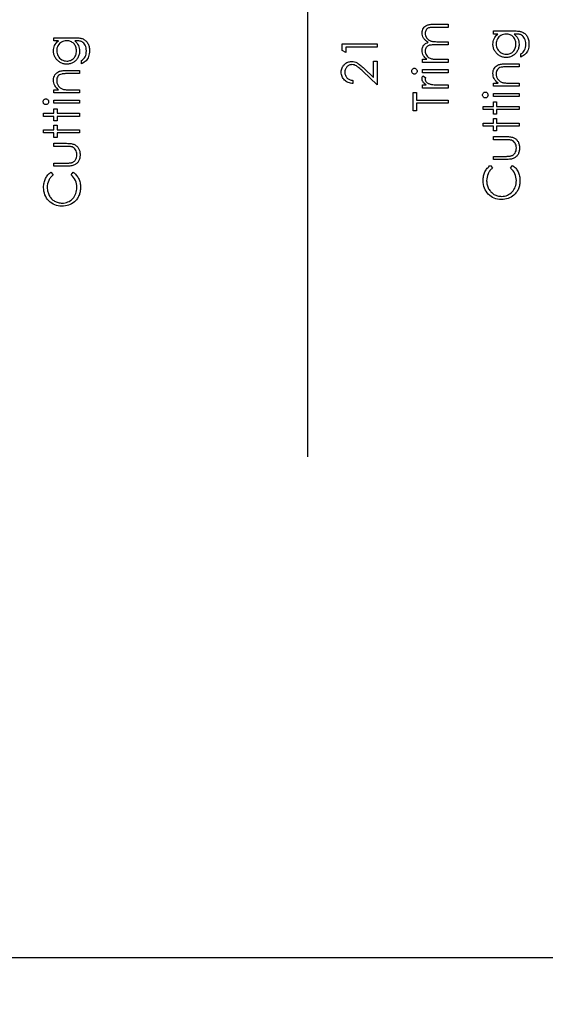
# Model space of a CAD drawing. Header units: inches. Extents: x 0.1 to 87.3, y 0.1 to 33.9.
# Tile 16 of 164: x 4.6 to 6, y 18.1 to 20.8. Entities that reach past the tile are written whole.
import ezdxf

# ---------------------------------------------------------------- set-up
doc = ezdxf.new("R2010")
doc.units = ezdxf.units.IN
doc.header["$MEASUREMENT"] = 0
doc.layers.add('DIMENSIONS', color=171, linetype='Continuous')
doc.layers.add('STATION_LINES', color=231, linetype='Continuous')
doc.styles.add('SLDTEXTSTYLE0', font='TXT', dxfattribs={"width": 0.75})
doc.dimstyles.new('SLDDIMSTYLE3', dxfattribs={"dimtxt": 0.125, "dimasz": 0.13, "dimexe": 0, "dimexo": 0.0625, "dimgap": 0.03125, "dimtad": 0, "dimtih": 1, "dimtoh": 1, "dimdec": 4, "dimlfac": 1.333333, "dimrnd": 1e-09, "dimzin": 12, "dimdsep": 46, "dimtxsty": 'SLDTEXTSTYLE0', "dimsah": 1, "dimcen": 0.09, "dimadec": 0, "dimazin": 3, "dimtfac": 1, "dimtdec": 4, "dimtofl": 0, "dimtmove": 0, "dimatfit": 3, "dimfxl": 1, "dimfrac": 2, "dimtolj": 1, "dimtzin": 12, "dimarcsym": 0})

# ---------------------------------------------------------------- blocks, each defined once
blk = doc.blocks.new('_D_6')
at = {"layer": 'DIMENSIONS'}
for p, q in [((1.8075, 22.5336), (1.8075, 18.1371)), ((31.7987, 22.2074), (31.7987, 18.1371)), ((1.8075, 18.2621), (17.0853, 18.2621)), ((31.7987, 18.2621), (17.7325, 18.2621))]:
    blk.add_line(p, q, dxfattribs=at)
for centre, start, end in [((17.3071, 18.2494), 153.4349, 206.5651), ((17.5106, 18.2494), 333.4349, 26.5651)]:
    blk.add_arc(centre, 0.2219, start, end, dxfattribs=at)
for points in [[(1.8075, 18.2621), (1.9375, 18.2421), (1.9375, 18.2821)], [(31.7987, 18.2621), (31.6687, 18.2821), (31.6687, 18.2421)]]:
    blk.add_solid(points, dxfattribs=at)
at = {"layer": 'DIMENSIONS', "insert": (17.1087, 18.3113), "char_height": 0.125, "attachment_point": 1, "style": 'SLDTEXTSTYLE0'}
blk.add_mtext('39.9883', dxfattribs=at)

msp = doc.modelspace()

# ---------------------------------------------------------------- linework, layer by layer
at = {"color": 7, "linetype": 'Continuous', "flags": 128}
for points in [[(5.62659, 20.655504), (5.626586, 20.663918), (5.626586, 20.663918), (5.638493, 20.663918), (5.638493, 20.663918), (5.635413, 20.666247), (5.632784, 20.668613), (5.630605, 20.670998), (5.628858, 20.673421), (5.628858, 20.673421), (5.627337, 20.67682), (5.626248, 20.680313), (5.62561, 20.683881), (5.625384, 20.687543), (5.625384, 20.687543), (5.625516, 20.690022), (5.625872, 20.692426), (5.626492, 20.694773), (5.627356, 20.697046), (5.628427, 20.699206), (5.629647, 20.70114), (5.631037, 20.702886), (5.632577, 20.704408), (5.63438, 20.705779), (5.636558, 20.707074), (5.639056, 20.708257), (5.641929, 20.709347), (5.641929, 20.709347), (5.639957, 20.710474), (5.638117, 20.711675), (5.636389, 20.712953), (5.634793, 20.714286), (5.633309, 20.715694), (5.631938, 20.717159), (5.630699, 20.718699), (5.629591, 20.720314), (5.62775, 20.723657), (5.626436, 20.72715), (5.625647, 20.730737), (5.625384, 20.734474), (5.625384, 20.734474), (5.62561, 20.737911), (5.626267, 20.741141), (5.627375, 20.744165), (5.628934, 20.746982), (5.630887, 20.749517), (5.633197, 20.751715), (5.635863, 20.753555), (5.638868, 20.755039), (5.640558, 20.755658), (5.642455, 20.756184), (5.644559, 20.756635), (5.64685, 20.75701), (5.649329, 20.757292), (5.652014, 20.757499), (5.654906, 20.75763), (5.657986, 20.757668), (5.657986, 20.757668), (5.695096, 20.757668), (5.695096, 20.757668), (5.695096, 20.749254), (5.695096, 20.749254), (5.657949, 20.749254), (5.657949, 20.749254), (5.65532, 20.749236), (5.652897, 20.74916), (5.6507, 20.749029), (5.648709, 20.74886), (5.646925, 20.748635), (5.645366, 20.748353), (5.644014, 20.748034), (5.642887, 20.747658), (5.640934, 20.746719), (5.639188, 20.745498), (5.637648, 20.743996), (5.636295, 20.742212), (5.635206, 20.740202), (5.634417, 20.737986), (5.633948, 20.735601), (5.633798, 20.73301), (5.633798, 20.73301), (5.634042, 20.729836), (5.634737, 20.726812), (5.63592, 20.723901), (5.637554, 20.721141), (5.639582, 20.718624), (5.641929, 20.716483), (5.644596, 20.714699), (5.647563, 20.713272), (5.649254, 20.71269), (5.651207, 20.712183), (5.653423, 20.711769), (5.655921, 20.711413), (5.658644, 20.71115), (5.661648, 20.710943), (5.664916, 20.71083), (5.668447, 20.710793), (5.668447, 20.710793), (5.695096, 20.710793), (5.695096, 20.710793), (5.695096, 20.702379), (5.695096, 20.702379), (5.660259, 20.702379), (5.660259, 20.702379), (5.65731, 20.702361), (5.654587, 20.702285), (5.652127, 20.702154), (5.649911, 20.701985), (5.647939, 20.70176), (5.64623, 20.701497), (5.644746, 20.701177), (5.643526, 20.700802), (5.641422, 20.699882), (5.639544, 20.698661), (5.637892, 20.69714), (5.636446, 20.695337), (5.635281, 20.693309), (5.634455, 20.691074), (5.633967, 20.68867), (5.633798, 20.686078), (5.633798, 20.686078), (5.634023, 20.683036), (5.634718, 20.680087), (5.635863, 20.677233), (5.63746, 20.674491), (5.63945, 20.671974), (5.64176, 20.669796), (5.644371, 20.667974), (5.6473, 20.666509), (5.648953, 20.665908), (5.650812, 20.665383), (5.652878, 20.664932), (5.655151, 20.664575), (5.657611, 20.664275), (5.660296, 20.664087), (5.66317, 20.663955), (5.666268, 20.663918), (5.666268, 20.663918), (5.695096, 20.663918), (5.695096, 20.663918), (5.695096, 20.655504), (5.695096, 20.655504), (5.626586, 20.655504)], [(4.642227, 20.713197), (4.642219, 20.72161), (4.642219, 20.72161), (4.696588, 20.72161), (4.696588, 20.72161), (4.700062, 20.721573), (4.703292, 20.72146), (4.706278, 20.721253), (4.70902, 20.72099), (4.711537, 20.720634), (4.71379, 20.720202), (4.715818, 20.719695), (4.717603, 20.719112), (4.717603, 20.719112), (4.719894, 20.718173), (4.722035, 20.717084), (4.724044, 20.715845), (4.725922, 20.714436), (4.727669, 20.712859), (4.729284, 20.71115), (4.730749, 20.709272), (4.732082, 20.707225), (4.733284, 20.705065), (4.734317, 20.702793), (4.735181, 20.700407), (4.735894, 20.69791), (4.736458, 20.695318), (4.736852, 20.692614), (4.737096, 20.689797), (4.737171, 20.686886), (4.737171, 20.686886), (4.737021, 20.682642), (4.736552, 20.678623), (4.735763, 20.67481), (4.734655, 20.671223), (4.733284, 20.667918), (4.731706, 20.664932), (4.729922, 20.662284), (4.727913, 20.659936), (4.725546, 20.657796), (4.722711, 20.655748), (4.719368, 20.653777), (4.715537, 20.651899), (4.715537, 20.651899), (4.715537, 20.660312), (4.715537, 20.660312), (4.718692, 20.662434), (4.721396, 20.664857), (4.723668, 20.667561), (4.725509, 20.670547), (4.726936, 20.673871), (4.72795, 20.677571), (4.728551, 20.681627), (4.728758, 20.686078), (4.728758, 20.686078), (4.728551, 20.690473), (4.72795, 20.69451), (4.726936, 20.698191), (4.725509, 20.701515), (4.723781, 20.704445), (4.721866, 20.706924), (4.719725, 20.708934), (4.717377, 20.710511), (4.716044, 20.71115), (4.714523, 20.711694), (4.712795, 20.712145), (4.710879, 20.712521), (4.708738, 20.712821), (4.70641, 20.713028), (4.703874, 20.713159), (4.701151, 20.713197), (4.701151, 20.713197), (4.697602, 20.713197), (4.697602, 20.713197), (4.700588, 20.710567), (4.703217, 20.707675), (4.705452, 20.704501), (4.70733, 20.701046), (4.708813, 20.697403), (4.709884, 20.693647), (4.710522, 20.689797), (4.710729, 20.685815), (4.710729, 20.685815), (4.710654, 20.683468), (4.710447, 20.681158), (4.710072, 20.678885), (4.709565, 20.676651), (4.708907, 20.674453), (4.708119, 20.672294), (4.707161, 20.670153), (4.706072, 20.668068), (4.704851, 20.666059), (4.703536, 20.664162), (4.702128, 20.662378), (4.700607, 20.660706), (4.698992, 20.659166), (4.697283, 20.657739), (4.695461, 20.656425), (4.693545, 20.655223), (4.691555, 20.654171), (4.689508, 20.653251), (4.687423, 20.652462), (4.685282, 20.651823), (4.683104, 20.651335), (4.680869, 20.650978), (4.678578, 20.650772), (4.676249, 20.650697), (4.676249, 20.650697), (4.67392, 20.650772), (4.67161, 20.650997), (4.669357, 20.651354), (4.667141, 20.65188), (4.664962, 20.652537), (4.662821, 20.653345), (4.660737, 20.654302), (4.658671, 20.65541), (4.65668, 20.65665), (4.654802, 20.658002), (4.653037, 20.659467), (4.651365, 20.661044), (4.649807, 20.662735), (4.64836, 20.664538), (4.647008, 20.666453), (4.645769, 20.668481), (4.644661, 20.670585), (4.643684, 20.672707), (4.642877, 20.674867), (4.642201, 20.677045), (4.641694, 20.679261), (4.641318, 20.681515), (4.641093, 20.683787), (4.641017, 20.686078), (4.641017, 20.686078), (4.641205, 20.689853), (4.64175, 20.693496), (4.642651, 20.697008), (4.643928, 20.700389), (4.645656, 20.703675), (4.647947, 20.706924), (4.650802, 20.710079), (4.654201, 20.713197), (4.654201, 20.713197), (4.642219, 20.713197)], [(5.815978, 20.731225), (5.815969, 20.739639), (5.815969, 20.739639), (5.870338, 20.739639), (5.870338, 20.739639), (5.873812, 20.739601), (5.877042, 20.739489), (5.880028, 20.739282), (5.88277, 20.739019), (5.885287, 20.738662), (5.88754, 20.73823), (5.889568, 20.737723), (5.891353, 20.737141), (5.891353, 20.737141), (5.893644, 20.736202), (5.895785, 20.735113), (5.897794, 20.733873), (5.899672, 20.732465), (5.901419, 20.730887), (5.903034, 20.729178), (5.904499, 20.7273), (5.905832, 20.725253), (5.907034, 20.723094), (5.908067, 20.720821), (5.908931, 20.718436), (5.909644, 20.715939), (5.910208, 20.713347), (5.910602, 20.710643), (5.910846, 20.707826), (5.910921, 20.704915), (5.910921, 20.704915), (5.910771, 20.70067), (5.910302, 20.696651), (5.909513, 20.692839), (5.908405, 20.689252), (5.907034, 20.685947), (5.905456, 20.682961), (5.903672, 20.680313), (5.901663, 20.677965), (5.899296, 20.675824), (5.896461, 20.673777), (5.893118, 20.671805), (5.889287, 20.669927), (5.889287, 20.669927), (5.889287, 20.678341), (5.889287, 20.678341), (5.892442, 20.680463), (5.895146, 20.682886), (5.897418, 20.68559), (5.899259, 20.688576), (5.900686, 20.6919), (5.9017, 20.6956), (5.902301, 20.699656), (5.902508, 20.704107), (5.902508, 20.704107), (5.902301, 20.708502), (5.9017, 20.712539), (5.900686, 20.71622), (5.899259, 20.719544), (5.897531, 20.722474), (5.895616, 20.724953), (5.893475, 20.726962), (5.891127, 20.72854), (5.889794, 20.729178), (5.888273, 20.729723), (5.886545, 20.730174), (5.884629, 20.730549), (5.882488, 20.73085), (5.88016, 20.731056), (5.877624, 20.731188), (5.874901, 20.731225), (5.874901, 20.731225), (5.871352, 20.731225), (5.871352, 20.731225), (5.874338, 20.728596), (5.876967, 20.725704), (5.879202, 20.72253), (5.88108, 20.719075), (5.882563, 20.715431), (5.883634, 20.711675), (5.884272, 20.707826), (5.884479, 20.703844), (5.884479, 20.703844), (5.884404, 20.701497), (5.884197, 20.699187), (5.883822, 20.696914), (5.883315, 20.69468), (5.882657, 20.692482), (5.881869, 20.690323), (5.880911, 20.688182), (5.879822, 20.686097), (5.878601, 20.684088), (5.877286, 20.682191), (5.875878, 20.680407), (5.874357, 20.678735), (5.872742, 20.677195), (5.871033, 20.675768), (5.869211, 20.674453), (5.867295, 20.673251), (5.865305, 20.6722), (5.863258, 20.67128), (5.861173, 20.670491), (5.859032, 20.669852), (5.856854, 20.669364), (5.854619, 20.669007), (5.852328, 20.668801), (5.849999, 20.668725), (5.849999, 20.668725), (5.84767, 20.668801), (5.84536, 20.669026), (5.843107, 20.669383), (5.840891, 20.669909), (5.838712, 20.670566), (5.836571, 20.671373), (5.834487, 20.672331), (5.832421, 20.673439), (5.83043, 20.674679), (5.828552, 20.676031), (5.826787, 20.677496), (5.825115, 20.679073), (5.823557, 20.680764), (5.82211, 20.682566), (5.820758, 20.684482), (5.819519, 20.68651), (5.818411, 20.688614), (5.817434, 20.690736), (5.816627, 20.692895), (5.815951, 20.695074), (5.815444, 20.69729), (5.815068, 20.699544), (5.814843, 20.701816), (5.814767, 20.704107), (5.814767, 20.704107), (5.814955, 20.707882), (5.8155, 20.711525), (5.816401, 20.715037), (5.817678, 20.718418), (5.819406, 20.721704), (5.821697, 20.724953), (5.824552, 20.728108), (5.827951, 20.731225), (5.827951, 20.731225), (5.815969, 20.731225)], [(5.823187, 20.704783), (5.823406, 20.701102), (5.824082, 20.697553), (5.82519, 20.694154), (5.826749, 20.690867), (5.828721, 20.687825), (5.831031, 20.685139), (5.833679, 20.682792), (5.836665, 20.680782), (5.839895, 20.679186), (5.843257, 20.678059), (5.846731, 20.677364), (5.850337, 20.677139), (5.850337, 20.677139), (5.85306, 20.677252), (5.85567, 20.677608), (5.858168, 20.678209), (5.860534, 20.679036), (5.862769, 20.680087), (5.864891, 20.681383), (5.866901, 20.682923), (5.868779, 20.684689), (5.870488, 20.686642), (5.871972, 20.688745), (5.873211, 20.690999), (5.874244, 20.693365), (5.875033, 20.695881), (5.875615, 20.698548), (5.875953, 20.701346), (5.876066, 20.704276), (5.876066, 20.704276), (5.875953, 20.707243), (5.875615, 20.71006), (5.875051, 20.712727), (5.874263, 20.715244), (5.873249, 20.71761), (5.87199, 20.719826), (5.870525, 20.721911), (5.868835, 20.723826), (5.866957, 20.725554), (5.864929, 20.727056), (5.862769, 20.728333), (5.860478, 20.729385), (5.858037, 20.730193), (5.855445, 20.730756), (5.852722, 20.731113), (5.849849, 20.731225), (5.849849, 20.731225), (5.846111, 20.731019), (5.8426, 20.73038), (5.839275, 20.72931), (5.836158, 20.727826), (5.833303, 20.725948), (5.830787, 20.723713), (5.828552, 20.721141), (5.826655, 20.718192), (5.825134, 20.715018), (5.824045, 20.711732), (5.823406, 20.708314), (5.823181, 20.704783)], [(4.649436, 20.686754), (4.649656, 20.683073), (4.650332, 20.679524), (4.65144, 20.676125), (4.652999, 20.672838), (4.654971, 20.669796), (4.657281, 20.66711), (4.659929, 20.664763), (4.662915, 20.662753), (4.666145, 20.661157), (4.669507, 20.66003), (4.672981, 20.659335), (4.676587, 20.65911), (4.676587, 20.65911), (4.67931, 20.659223), (4.68192, 20.65958), (4.684418, 20.660181), (4.686784, 20.661007), (4.689019, 20.662059), (4.691141, 20.663354), (4.693151, 20.664894), (4.695029, 20.66666), (4.696738, 20.668613), (4.698222, 20.670716), (4.699461, 20.67297), (4.700494, 20.675336), (4.701283, 20.677853), (4.701865, 20.680519), (4.702203, 20.683318), (4.702316, 20.686247), (4.702316, 20.686247), (4.702203, 20.689215), (4.701865, 20.692032), (4.701301, 20.694698), (4.700513, 20.697215), (4.699499, 20.699581), (4.69824, 20.701797), (4.696775, 20.703882), (4.695085, 20.705797), (4.693207, 20.707525), (4.691179, 20.709027), (4.689019, 20.710305), (4.686728, 20.711356), (4.684287, 20.712164), (4.681695, 20.712727), (4.678972, 20.713084), (4.676099, 20.713197), (4.676099, 20.713197), (4.672361, 20.71299), (4.66885, 20.712352), (4.665525, 20.711281), (4.662408, 20.709797), (4.659553, 20.707919), (4.657037, 20.705685), (4.654802, 20.703112), (4.652905, 20.700163), (4.651384, 20.696989), (4.650295, 20.693703), (4.649656, 20.690285), (4.649431, 20.686754)], [(5.411971, 20.687449), (5.411962, 20.704783), (5.411962, 20.704783), (5.505712, 20.704783), (5.505712, 20.704783), (5.505712, 20.69637), (5.505712, 20.69637), (5.421578, 20.69637), (5.421578, 20.69637), (5.421578, 20.681947), (5.421578, 20.681947), (5.411962, 20.687449)], [(5.440821, 20.607427), (5.440809, 20.599014), (5.440809, 20.599014), (5.437466, 20.599239), (5.434273, 20.599728), (5.431249, 20.60046), (5.428357, 20.601474), (5.425634, 20.602732), (5.423043, 20.604254), (5.42062, 20.606038), (5.418348, 20.608085), (5.416282, 20.61032), (5.414498, 20.612705), (5.412995, 20.615202), (5.411756, 20.617813), (5.410798, 20.620573), (5.410103, 20.623447), (5.40969, 20.626452), (5.409559, 20.629588), (5.409559, 20.629588), (5.40969, 20.632668), (5.410084, 20.635616), (5.410723, 20.638396), (5.411643, 20.641044), (5.412807, 20.643523), (5.414235, 20.645851), (5.415906, 20.648049), (5.417859, 20.650077), (5.419981, 20.651917), (5.422198, 20.653495), (5.424507, 20.654847), (5.426911, 20.655955), (5.42939, 20.6568), (5.431982, 20.65742), (5.434649, 20.657777), (5.437428, 20.657908), (5.437428, 20.657908), (5.441334, 20.657664), (5.445109, 20.656932), (5.448752, 20.65573), (5.452283, 20.654021), (5.454086, 20.652931), (5.456058, 20.651617), (5.45818, 20.650077), (5.460452, 20.648312), (5.462875, 20.646302), (5.465448, 20.644086), (5.468171, 20.641626), (5.471063, 20.63894), (5.471063, 20.63894), (5.496097, 20.615484), (5.496097, 20.615484), (5.496097, 20.65911), (5.496097, 20.65911), (5.505712, 20.65911), (5.505712, 20.65911), (5.505712, 20.595408), (5.505712, 20.595408), (5.466913, 20.631766), (5.466913, 20.631766), (5.464133, 20.634414), (5.461542, 20.636818), (5.459138, 20.638978), (5.456922, 20.640893), (5.454875, 20.642565), (5.453034, 20.644011), (5.451363, 20.645194), (5.449879, 20.646152), (5.447062, 20.647617), (5.44417, 20.648668), (5.441222, 20.649288), (5.438179, 20.649495), (5.438179, 20.649495), (5.436264, 20.649401), (5.434423, 20.649119), (5.432658, 20.648668), (5.430949, 20.64803), (5.429296, 20.647185), (5.427738, 20.646171), (5.426235, 20.644988), (5.424789, 20.643598), (5.423475, 20.642077), (5.422329, 20.64048), (5.421371, 20.638809), (5.420582, 20.637044), (5.419963, 20.635184), (5.419531, 20.633269), (5.419268, 20.631259), (5.419174, 20.629156), (5.419174, 20.629156), (5.419268, 20.626959), (5.419531, 20.624855), (5.419963, 20.622846), (5.420601, 20.62093), (5.42139, 20.619109), (5.422367, 20.617381), (5.423512, 20.615747), (5.424845, 20.614207), (5.426348, 20.612799), (5.427982, 20.611559), (5.429766, 20.61047), (5.431681, 20.609531), (5.433747, 20.608761), (5.435963, 20.60816), (5.438311, 20.607709), (5.440809, 20.607427)], [(5.597741, 20.632029), (5.597871, 20.633588), (5.598266, 20.635034), (5.598942, 20.636367), (5.599862, 20.637569), (5.60097, 20.638584), (5.60221, 20.639297), (5.603543, 20.639729), (5.604989, 20.639879), (5.604989, 20.639879), (5.606398, 20.639729), (5.607712, 20.639297), (5.608933, 20.638584), (5.610041, 20.637569), (5.610961, 20.636367), (5.611637, 20.635034), (5.612032, 20.633588), (5.612163, 20.632029), (5.612163, 20.632029), (5.612032, 20.630489), (5.611637, 20.629081), (5.610961, 20.627747), (5.610041, 20.626546), (5.608933, 20.62555), (5.607712, 20.624837), (5.606398, 20.624405), (5.604989, 20.624254), (5.604989, 20.624254), (5.603543, 20.624405), (5.60221, 20.624837), (5.60097, 20.62555), (5.599862, 20.626546), (5.598942, 20.627747), (5.598266, 20.629081), (5.597871, 20.630489), (5.59774, 20.632029)], [(5.815978, 20.591802), (5.815969, 20.600216), (5.815969, 20.600216), (5.828327, 20.600216), (5.828327, 20.600216), (5.825021, 20.602977), (5.822204, 20.605869), (5.819857, 20.608911), (5.817998, 20.612104), (5.816589, 20.615428), (5.815575, 20.618902), (5.814974, 20.622527), (5.814767, 20.626283), (5.814767, 20.626283), (5.815012, 20.630076), (5.815744, 20.633644), (5.816946, 20.636987), (5.818636, 20.640105), (5.82074, 20.642922), (5.823181, 20.645363), (5.825942, 20.647391), (5.829059, 20.649025), (5.830824, 20.649701), (5.832796, 20.650283), (5.835012, 20.650772), (5.837454, 20.651185), (5.840121, 20.651485), (5.843013, 20.651711), (5.846149, 20.651861), (5.849492, 20.651899), (5.849492, 20.651899), (5.884479, 20.651899), (5.884479, 20.651899), (5.884479, 20.643485), (5.884479, 20.643485), (5.852252, 20.643485), (5.852252, 20.643485), (5.849454, 20.643466), (5.8469, 20.643429), (5.84459, 20.643354), (5.842524, 20.643241), (5.840684, 20.643091), (5.839106, 20.642922), (5.837754, 20.642715), (5.836665, 20.64249), (5.836665, 20.64249), (5.83351, 20.641532), (5.830787, 20.640199), (5.828458, 20.638508), (5.826561, 20.636461), (5.825078, 20.634058), (5.824026, 20.631316), (5.823388, 20.628236), (5.823181, 20.624818), (5.823181, 20.624818), (5.823256, 20.622789), (5.8235, 20.620818), (5.823913, 20.618883), (5.824496, 20.617024), (5.825228, 20.615202), (5.826111, 20.613437), (5.827181, 20.611728), (5.828402, 20.610075), (5.829754, 20.608517), (5.831162, 20.607108), (5.832665, 20.605831), (5.834242, 20.604686), (5.835895, 20.60369), (5.837623, 20.602826), (5.839444, 20.602094), (5.841322, 20.601512), (5.841322, 20.601512), (5.842712, 20.601211), (5.844365, 20.600948), (5.846262, 20.600723), (5.84844, 20.600535), (5.850863, 20.600404), (5.853548, 20.600291), (5.856497, 20.600235), (5.859708, 20.600216), (5.859708, 20.600216), (5.884479, 20.600216), (5.884479, 20.600216), (5.884479, 20.591802), (5.884479, 20.591802), (5.815969, 20.591802)], [(4.642227, 20.573774), (4.642219, 20.582187), (4.642219, 20.582187), (4.654577, 20.582187), (4.654577, 20.582187), (4.651271, 20.584948), (4.648454, 20.58784), (4.646107, 20.590882), (4.644248, 20.594075), (4.642839, 20.597399), (4.641825, 20.600873), (4.641224, 20.604498), (4.641017, 20.608254), (4.641017, 20.608254), (4.641262, 20.612047), (4.641994, 20.615616), (4.643196, 20.618958), (4.644886, 20.622076), (4.64699, 20.624893), (4.649431, 20.627334), (4.652192, 20.629363), (4.655309, 20.630996), (4.657074, 20.631672), (4.659046, 20.632255), (4.661262, 20.632743), (4.663704, 20.633156), (4.666371, 20.633457), (4.669263, 20.633682), (4.672399, 20.633832), (4.675742, 20.63387), (4.675742, 20.63387), (4.710729, 20.63387), (4.710729, 20.63387), (4.710729, 20.625456), (4.710729, 20.625456), (4.678502, 20.625456), (4.678502, 20.625456), (4.675704, 20.625437), (4.67315, 20.6254), (4.67084, 20.625325), (4.668774, 20.625212), (4.666934, 20.625062), (4.665356, 20.624893), (4.664004, 20.624686), (4.662915, 20.624461), (4.662915, 20.624461), (4.65976, 20.623503), (4.657037, 20.62217), (4.654708, 20.62048), (4.652811, 20.618433), (4.651328, 20.616029), (4.650276, 20.613287), (4.649638, 20.610207), (4.649431, 20.606789), (4.649431, 20.606789), (4.649506, 20.604761), (4.64975, 20.602789), (4.650163, 20.600854), (4.650746, 20.598995), (4.651478, 20.597174), (4.652361, 20.595408), (4.653431, 20.593699), (4.654652, 20.592047), (4.656004, 20.590488), (4.657412, 20.589079), (4.658915, 20.587802), (4.660492, 20.586657), (4.662145, 20.585661), (4.663873, 20.584797), (4.665694, 20.584065), (4.667572, 20.583483), (4.667572, 20.583483), (4.668962, 20.583182), (4.670615, 20.582919), (4.672512, 20.582694), (4.67469, 20.582506), (4.677113, 20.582375), (4.679798, 20.582262), (4.682747, 20.582206), (4.685958, 20.582187), (4.685958, 20.582187), (4.710729, 20.582187), (4.710729, 20.582187), (4.710729, 20.573774), (4.710729, 20.573774), (4.642219, 20.573774)], [(5.62659, 20.586995), (5.626586, 20.595408), (5.626586, 20.595408), (5.636671, 20.595408), (5.636671, 20.595408), (5.633892, 20.597324), (5.631525, 20.599296), (5.629572, 20.601305), (5.628032, 20.603371), (5.626868, 20.605493), (5.626041, 20.607672), (5.625553, 20.609869), (5.625384, 20.612122), (5.625384, 20.612122), (5.625534, 20.613869), (5.625966, 20.615672), (5.626699, 20.617531), (5.627732, 20.619447), (5.627732, 20.619447), (5.635018, 20.614827), (5.635018, 20.614827), (5.634492, 20.613606), (5.634098, 20.612479), (5.633873, 20.611446), (5.633798, 20.610526), (5.633798, 20.610526), (5.634023, 20.608517), (5.634699, 20.606526), (5.635807, 20.604592), (5.637385, 20.602676), (5.638342, 20.601756), (5.639432, 20.600892), (5.640652, 20.600103), (5.641986, 20.599352), (5.643432, 20.598657), (5.645028, 20.598019), (5.646737, 20.597436), (5.648559, 20.596911), (5.648559, 20.596911), (5.650193, 20.596554), (5.652221, 20.596253), (5.654587, 20.59599), (5.657348, 20.595784), (5.660465, 20.595615), (5.663977, 20.595502), (5.667827, 20.595427), (5.672071, 20.595408), (5.672071, 20.595408), (5.695096, 20.595408), (5.695096, 20.595408), (5.695096, 20.586995), (5.695096, 20.586995), (5.626586, 20.586995)], [(5.62659, 20.62786), (5.626586, 20.636274), (5.626586, 20.636274), (5.695096, 20.636274), (5.695096, 20.636274), (5.695096, 20.62786), (5.695096, 20.62786), (5.626586, 20.62786)], [(5.610962, 20.525697), (5.601346, 20.525697), (5.601346, 20.525697), (5.601346, 20.574975), (5.601346, 20.574975), (5.610961, 20.574975), (5.610961, 20.574975), (5.610961, 20.554543), (5.610961, 20.554543), (5.695096, 20.554543), (5.695096, 20.554543), (5.695096, 20.546129), (5.695096, 20.546129), (5.610961, 20.546129), (5.610961, 20.546129), (5.610961, 20.525697)], [(5.787129, 20.568327), (5.787255, 20.569886), (5.787649, 20.571332), (5.788325, 20.572666), (5.789245, 20.573867), (5.790353, 20.574882), (5.791593, 20.575595), (5.792926, 20.576027), (5.794372, 20.576177), (5.794372, 20.576177), (5.795781, 20.576027), (5.797095, 20.575595), (5.798316, 20.574882), (5.799424, 20.573867), (5.800344, 20.572666), (5.801021, 20.571332), (5.801415, 20.569886), (5.801546, 20.568327), (5.801546, 20.568327), (5.801415, 20.566787), (5.801021, 20.565379), (5.800344, 20.564046), (5.799424, 20.562844), (5.798316, 20.561848), (5.797095, 20.561135), (5.795781, 20.560703), (5.794372, 20.560552), (5.794372, 20.560552), (5.792926, 20.560703), (5.791593, 20.561135), (5.790353, 20.561848), (5.789245, 20.562844), (5.788325, 20.564046), (5.787649, 20.565379), (5.787255, 20.566787), (5.787123, 20.568327)], [(5.815978, 20.564158), (5.815969, 20.572572), (5.815969, 20.572572), (5.884479, 20.572572), (5.884479, 20.572572), (5.884479, 20.564158), (5.884479, 20.564158), (5.815969, 20.564158)], [(4.613377, 20.550299), (4.613505, 20.551857), (4.613899, 20.553303), (4.614575, 20.554637), (4.615495, 20.555839), (4.616603, 20.556853), (4.617843, 20.557566), (4.619176, 20.557998), (4.620622, 20.558149), (4.620622, 20.558149), (4.622031, 20.557998), (4.623345, 20.557566), (4.624566, 20.556853), (4.625674, 20.555839), (4.626594, 20.554637), (4.627271, 20.553303), (4.627665, 20.551857), (4.627796, 20.550299), (4.627796, 20.550299), (4.627665, 20.548759), (4.627271, 20.54735), (4.626594, 20.546017), (4.625674, 20.544815), (4.624566, 20.543819), (4.623345, 20.543106), (4.622031, 20.542674), (4.620622, 20.542524), (4.620622, 20.542524), (4.619176, 20.542674), (4.617843, 20.543106), (4.616603, 20.543819), (4.615495, 20.544815), (4.614575, 20.546017), (4.613899, 20.54735), (4.613505, 20.548759), (4.613373, 20.550299)], [(4.642227, 20.546129), (4.642219, 20.554543), (4.642219, 20.554543), (4.710729, 20.554543), (4.710729, 20.554543), (4.710729, 20.546129), (4.710729, 20.546129), (4.642219, 20.546129)], [(5.788325, 20.529302), (5.788325, 20.537716), (5.788325, 20.537716), (5.815969, 20.537716), (5.815969, 20.537716), (5.815969, 20.549735), (5.815969, 20.549735), (5.824383, 20.549735), (5.824383, 20.549735), (5.824383, 20.537716), (5.824383, 20.537716), (5.884479, 20.537716), (5.884479, 20.537716), (5.884479, 20.529302), (5.884479, 20.529302), (5.824383, 20.529302), (5.824383, 20.529302), (5.824383, 20.517283), (5.824383, 20.517283), (5.815969, 20.517283), (5.815969, 20.517283), (5.815969, 20.529302), (5.815969, 20.529302), (5.788325, 20.529302)], [(4.614588, 20.511274), (4.614575, 20.519687), (4.614575, 20.519687), (4.642219, 20.519687), (4.642219, 20.519687), (4.642219, 20.531706), (4.642219, 20.531706), (4.650633, 20.531706), (4.650633, 20.531706), (4.650633, 20.519687), (4.650633, 20.519687), (4.710729, 20.519687), (4.710729, 20.519687), (4.710729, 20.511274), (4.710729, 20.511274), (4.650633, 20.511274), (4.650633, 20.511274), (4.650633, 20.499254), (4.650633, 20.499254), (4.642219, 20.499254), (4.642219, 20.499254), (4.642219, 20.511274), (4.642219, 20.511274), (4.614575, 20.511274)], [(4.614588, 20.466802), (4.614575, 20.475216), (4.614575, 20.475216), (4.642219, 20.475216), (4.642219, 20.475216), (4.642219, 20.487235), (4.642219, 20.487235), (4.650633, 20.487235), (4.650633, 20.487235), (4.650633, 20.475216), (4.650633, 20.475216), (4.710729, 20.475216), (4.710729, 20.475216), (4.710729, 20.466802), (4.710729, 20.466802), (4.650633, 20.466802), (4.650633, 20.466802), (4.650633, 20.454783), (4.650633, 20.454783), (4.642219, 20.454783), (4.642219, 20.454783), (4.642219, 20.466802), (4.642219, 20.466802), (4.614575, 20.466802)], [(5.788325, 20.484831), (5.788325, 20.493245), (5.788325, 20.493245), (5.815969, 20.493245), (5.815969, 20.493245), (5.815969, 20.505264), (5.815969, 20.505264), (5.824383, 20.505264), (5.824383, 20.505264), (5.824383, 20.493245), (5.824383, 20.493245), (5.884479, 20.493245), (5.884479, 20.493245), (5.884479, 20.484831), (5.884479, 20.484831), (5.824383, 20.484831), (5.824383, 20.484831), (5.824383, 20.472812), (5.824383, 20.472812), (5.815969, 20.472812), (5.815969, 20.472812), (5.815969, 20.484831), (5.815969, 20.484831), (5.788325, 20.484831)], [(5.815978, 20.395889), (5.815969, 20.404302), (5.815969, 20.404302), (5.847745, 20.404302), (5.847745, 20.404302), (5.850543, 20.404321), (5.853098, 20.404378), (5.855445, 20.40449), (5.857567, 20.40464), (5.859445, 20.404828), (5.861117, 20.405054), (5.862544, 20.405317), (5.863765, 20.405636), (5.863765, 20.405636), (5.865286, 20.406199), (5.866732, 20.406857), (5.868084, 20.407645), (5.869361, 20.408528), (5.870563, 20.409542), (5.871671, 20.410669), (5.872704, 20.41189), (5.873643, 20.413242), (5.87522, 20.41619), (5.876366, 20.41942), (5.877042, 20.422913), (5.877267, 20.426669), (5.877267, 20.426669), (5.877042, 20.430425), (5.876385, 20.433881), (5.875277, 20.437036), (5.873737, 20.439891), (5.87184, 20.442388), (5.869643, 20.444473), (5.867183, 20.446144), (5.864441, 20.447384), (5.864441, 20.447384), (5.863314, 20.447703), (5.861924, 20.447985), (5.860253, 20.448229), (5.8583, 20.448436), (5.856065, 20.448586), (5.853567, 20.44868), (5.850788, 20.448755), (5.847745, 20.448774), (5.847745, 20.448774), (5.815969, 20.448774), (5.815969, 20.448774), (5.815969, 20.457187), (5.815969, 20.457187), (5.849323, 20.457187), (5.849323, 20.457187), (5.852722, 20.457131), (5.855915, 20.45698), (5.858901, 20.456718), (5.861661, 20.456342), (5.864197, 20.455872), (5.866507, 20.45529), (5.86861, 20.454595), (5.870507, 20.453807), (5.872234, 20.452905), (5.873868, 20.45191), (5.875408, 20.450783), (5.876854, 20.449581), (5.878188, 20.448248), (5.879446, 20.44682), (5.880592, 20.44528), (5.881643, 20.443628), (5.882582, 20.441881), (5.883409, 20.440022), (5.884103, 20.43805), (5.884667, 20.435984), (5.885118, 20.433787), (5.885437, 20.431496), (5.885625, 20.429111), (5.885681, 20.426594), (5.885681, 20.426594), (5.885625, 20.424097), (5.885437, 20.421693), (5.885118, 20.419402), (5.884667, 20.417204), (5.884103, 20.41512), (5.883409, 20.413148), (5.882582, 20.41127), (5.881643, 20.409504), (5.880592, 20.407852), (5.879427, 20.406293), (5.878188, 20.404847), (5.876836, 20.403514), (5.875371, 20.402293), (5.873812, 20.401185), (5.872159, 20.400171), (5.870413, 20.399269), (5.868497, 20.398481), (5.866356, 20.397786), (5.863971, 20.397204), (5.86138, 20.396734), (5.858544, 20.396358), (5.855501, 20.396096), (5.852215, 20.395945), (5.848703, 20.395889), (5.848703, 20.395889), (5.815969, 20.395889)], [(4.642227, 20.37786), (4.642219, 20.386274), (4.642219, 20.386274), (4.673995, 20.386274), (4.673995, 20.386274), (4.676793, 20.386292), (4.679348, 20.386349), (4.681695, 20.386461), (4.683817, 20.386612), (4.685695, 20.386799), (4.687367, 20.387025), (4.688794, 20.387288), (4.690015, 20.387607), (4.690015, 20.387607), (4.691536, 20.38817), (4.692982, 20.388828), (4.694334, 20.389616), (4.695611, 20.390499), (4.696813, 20.391513), (4.697921, 20.39264), (4.698954, 20.393861), (4.699893, 20.395213), (4.70147, 20.398161), (4.702616, 20.401392), (4.703292, 20.404885), (4.703517, 20.408641), (4.703517, 20.408641), (4.703292, 20.412397), (4.702635, 20.415852), (4.701527, 20.419007), (4.699987, 20.421862), (4.69809, 20.42436), (4.695893, 20.426444), (4.693433, 20.428116), (4.690691, 20.429355), (4.690691, 20.429355), (4.689564, 20.429674), (4.688174, 20.429956), (4.686503, 20.4302), (4.68455, 20.430407), (4.682315, 20.430557), (4.679817, 20.430651), (4.677038, 20.430726), (4.673995, 20.430745), (4.673995, 20.430745), (4.642219, 20.430745), (4.642219, 20.430745), (4.642219, 20.439158), (4.642219, 20.439158), (4.675573, 20.439158), (4.675573, 20.439158), (4.678972, 20.439102), (4.682165, 20.438952), (4.685151, 20.438689), (4.687911, 20.438313), (4.690447, 20.437844), (4.692757, 20.437261), (4.69486, 20.436567), (4.696757, 20.435778), (4.698484, 20.434876), (4.700118, 20.433881), (4.701658, 20.432754), (4.703104, 20.431552), (4.704438, 20.430219), (4.705696, 20.428792), (4.706842, 20.427252), (4.707893, 20.425599), (4.708832, 20.423852), (4.709659, 20.421993), (4.710353, 20.420021), (4.710917, 20.417956), (4.711368, 20.415758), (4.711687, 20.413467), (4.711875, 20.411082), (4.711931, 20.408565), (4.711931, 20.408565), (4.711875, 20.406068), (4.711687, 20.403664), (4.711368, 20.401373), (4.710917, 20.399175), (4.710353, 20.397091), (4.709659, 20.395119), (4.708832, 20.393241), (4.707893, 20.391476), (4.706842, 20.389823), (4.705677, 20.388264), (4.704438, 20.386818), (4.703086, 20.385485), (4.701621, 20.384264), (4.700062, 20.383156), (4.698409, 20.382142), (4.696663, 20.381241), (4.694747, 20.380452), (4.692606, 20.379757), (4.690221, 20.379175), (4.68763, 20.378705), (4.684794, 20.37833), (4.681751, 20.378067), (4.678465, 20.377916), (4.674953, 20.37786), (4.674953, 20.37786), (4.642219, 20.37786)], [(5.807939, 20.380264), (5.813566, 20.372902), (5.813566, 20.372902), (5.811706, 20.371306), (5.80996, 20.369634), (5.808326, 20.367888), (5.806805, 20.366066), (5.805415, 20.364151), (5.804119, 20.362179), (5.802955, 20.360113), (5.801903, 20.357972), (5.800175, 20.353502), (5.798936, 20.348826), (5.798185, 20.343943), (5.797941, 20.338835), (5.797941, 20.338835), (5.798016, 20.336018), (5.798279, 20.333239), (5.798692, 20.330516), (5.799274, 20.327868), (5.800025, 20.325238), (5.800927, 20.322684), (5.802016, 20.320187), (5.803255, 20.317726), (5.804645, 20.31536), (5.806147, 20.313144), (5.807763, 20.311059), (5.80949, 20.309106), (5.811331, 20.307285), (5.813284, 20.305613), (5.81535, 20.304073), (5.817528, 20.302665), (5.819801, 20.301407), (5.822148, 20.300336), (5.824571, 20.299416), (5.827068, 20.298665), (5.829623, 20.298082), (5.832233, 20.297669), (5.834937, 20.297406), (5.837698, 20.297331), (5.837698, 20.297331), (5.841848, 20.297519), (5.845811, 20.298082), (5.849604, 20.299003), (5.853229, 20.300317), (5.856666, 20.301989), (5.859934, 20.304055), (5.863032, 20.306477), (5.865943, 20.309275), (5.868591, 20.312355), (5.870901, 20.315642), (5.872835, 20.319116), (5.874432, 20.322778), (5.875671, 20.326647), (5.876554, 20.330703), (5.877098, 20.334966), (5.877267, 20.339417), (5.877267, 20.339417), (5.877023, 20.344319), (5.876291, 20.349014), (5.87507, 20.353502), (5.873361, 20.357803), (5.871164, 20.361878), (5.868478, 20.365766), (5.865305, 20.369428), (5.861642, 20.372902), (5.861642, 20.372902), (5.86722, 20.380264), (5.86722, 20.380264), (5.869493, 20.378461), (5.871652, 20.376546), (5.873662, 20.374536), (5.87554, 20.372414), (5.877286, 20.370179), (5.878901, 20.367832), (5.880385, 20.365371), (5.881737, 20.362817), (5.882939, 20.360169), (5.883991, 20.357446), (5.884873, 20.354648), (5.885606, 20.351756), (5.88615, 20.348807), (5.886564, 20.345765), (5.886808, 20.342666), (5.886883, 20.339474), (5.886883, 20.339474), (5.886827, 20.33645), (5.88662, 20.333502), (5.886301, 20.330647), (5.88585, 20.327868), (5.885287, 20.325163), (5.884573, 20.322553), (5.883747, 20.320018), (5.882789, 20.317557), (5.8817, 20.315172), (5.880479, 20.312881), (5.879127, 20.310665), (5.877662, 20.308524), (5.876066, 20.306477), (5.874338, 20.304505), (5.872479, 20.302608), (5.870488, 20.300806), (5.870488, 20.300806), (5.866938, 20.298026), (5.863201, 20.295603), (5.859295, 20.293556), (5.85522, 20.291885), (5.850938, 20.290589), (5.846487, 20.289669), (5.841867, 20.289106), (5.837059, 20.288918), (5.837059, 20.288918), (5.832008, 20.289143), (5.827162, 20.289819), (5.822524, 20.290946), (5.818092, 20.292524), (5.813866, 20.294533), (5.809828, 20.297012), (5.806016, 20.299923), (5.802391, 20.303303), (5.799086, 20.307022), (5.796232, 20.310947), (5.793828, 20.315116), (5.791837, 20.31951), (5.790297, 20.32413), (5.789208, 20.328976), (5.788551, 20.334065), (5.788325, 20.339361), (5.788325, 20.339361), (5.7884, 20.342591), (5.788644, 20.345746), (5.789058, 20.348807), (5.789621, 20.351793), (5.790335, 20.354704), (5.791217, 20.35754), (5.792269, 20.360301), (5.793471, 20.362968), (5.794823, 20.36554), (5.796307, 20.368001), (5.797922, 20.370348), (5.799668, 20.372564), (5.801546, 20.374668), (5.803537, 20.376658), (5.805678, 20.378517), (5.807932, 20.380264)], [(4.634187, 20.362235), (4.639816, 20.354873), (4.639816, 20.354873), (4.637956, 20.353277), (4.63621, 20.351606), (4.634576, 20.349859), (4.633055, 20.348037), (4.631665, 20.346122), (4.630369, 20.34415), (4.629205, 20.342084), (4.628153, 20.339943), (4.626425, 20.335474), (4.625186, 20.330797), (4.624435, 20.325914), (4.624191, 20.320806), (4.624191, 20.320806), (4.624266, 20.317989), (4.624529, 20.31521), (4.624942, 20.312487), (4.625524, 20.309839), (4.626275, 20.30721), (4.627177, 20.304655), (4.628266, 20.302158), (4.629505, 20.299698), (4.630895, 20.297331), (4.632397, 20.295115), (4.634013, 20.293031), (4.63574, 20.291078), (4.637581, 20.289256), (4.639534, 20.287584), (4.6416, 20.286044), (4.643778, 20.284636), (4.646051, 20.283378), (4.648398, 20.282307), (4.650821, 20.281387), (4.653318, 20.280636), (4.655873, 20.280054), (4.658483, 20.27964), (4.661187, 20.279378), (4.663948, 20.279302), (4.663948, 20.279302), (4.668098, 20.27949), (4.672061, 20.280054), (4.675854, 20.280974), (4.679479, 20.282288), (4.682916, 20.28396), (4.686184, 20.286026), (4.689282, 20.288448), (4.692193, 20.291247), (4.694841, 20.294326), (4.697151, 20.297613), (4.699085, 20.301087), (4.700682, 20.304749), (4.701921, 20.308618), (4.702804, 20.312675), (4.703348, 20.316938), (4.703517, 20.321389), (4.703517, 20.321389), (4.703273, 20.32629), (4.702541, 20.330985), (4.70132, 20.335474), (4.699611, 20.339774), (4.697414, 20.343849), (4.694728, 20.347737), (4.691555, 20.351399), (4.687892, 20.354873), (4.687892, 20.354873), (4.69347, 20.362235), (4.69347, 20.362235), (4.695743, 20.360432), (4.697902, 20.358517), (4.699912, 20.356507), (4.70179, 20.354385), (4.703536, 20.35215), (4.705151, 20.349803), (4.706635, 20.347343), (4.707987, 20.344788), (4.709189, 20.34214), (4.710241, 20.339417), (4.711123, 20.336619), (4.711856, 20.333727), (4.7124, 20.330779), (4.712814, 20.327736), (4.713058, 20.324637), (4.713133, 20.321445), (4.713133, 20.321445), (4.713077, 20.318421), (4.71287, 20.315473), (4.712551, 20.312618), (4.7121, 20.309839), (4.711537, 20.307134), (4.710823, 20.304524), (4.709997, 20.301989), (4.709039, 20.299529), (4.70795, 20.297143), (4.706729, 20.294852), (4.705377, 20.292636), (4.703912, 20.290495), (4.702316, 20.288448), (4.700588, 20.286476), (4.698729, 20.28458), (4.696738, 20.282777), (4.696738, 20.282777), (4.693188, 20.279997), (4.689451, 20.277575), (4.685545, 20.275528), (4.68147, 20.273856), (4.677188, 20.27256), (4.672737, 20.27164), (4.668117, 20.271077), (4.663309, 20.270889), (4.663309, 20.270889), (4.658258, 20.271114), (4.653412, 20.27179), (4.648774, 20.272917), (4.644342, 20.274495), (4.640116, 20.276504), (4.636078, 20.278983), (4.632266, 20.281894), (4.628641, 20.285274), (4.625336, 20.288993), (4.622482, 20.292918), (4.620078, 20.297087), (4.618087, 20.301482), (4.616547, 20.306102), (4.615458, 20.310947), (4.614801, 20.316036), (4.614575, 20.321332), (4.614575, 20.321332), (4.61465, 20.324562), (4.614894, 20.327717), (4.615308, 20.330779), (4.615871, 20.333765), (4.616585, 20.336675), (4.617467, 20.339511), (4.618519, 20.342272), (4.619721, 20.344939), (4.621073, 20.347512), (4.622557, 20.349972), (4.624172, 20.352319), (4.625918, 20.354535), (4.627796, 20.356639), (4.629787, 20.358629), (4.631928, 20.360489), (4.634182, 20.362235)]]:
    msp.add_lwpolyline(points, dxfattribs=at)
at = {"layer": 'STATION_LINES'}
msp.add_line((5.319935, 19.600705), (5.319935, 22.614639), dxfattribs=at)

# ---------------------------------------------------------------- dimensions: what is measured, and where the dimension line sits
at = {"layer": 'DIMENSIONS'}
dim = msp.add_linear_dim(base=(1.807477, 18.262123), p1=(31.798685, 22.257365), p2=(1.807477, 22.583647), text='(<>)', dimstyle='SLDDIMSTYLE3', dxfattribs=at)
dim.commit()
dim.dimension.update_dxf_attribs({"geometry": '_D_6', "text_midpoint": (17.408862, 18.262123), "dimtype": 160})

doc.saveas('drawing.dxf')
